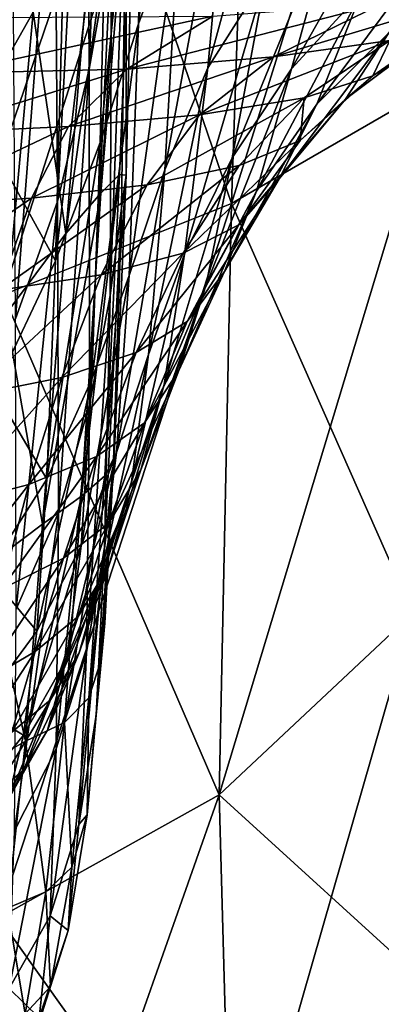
# Model space of a CAD drawing. Extents: x -0.96 to 0.96, y -0.57 to 2.63.
# Tile 18 of 148: x 0.0302 to 0.0725, y -0.4453 to -0.3301. Entities that reach past the tile are written whole.
import ezdxf

# ---------------------------------------------------------------- set-up
doc = ezdxf.new("R2010")
doc.units = 0
doc.layers.add('Brakiri_Cruiser_Main_Texture', color=7, linetype='CONTINUOUS')

msp = doc.modelspace()

# ---------------------------------------------------------------- linework, layer by layer
at = {"layer": 'Brakiri_Cruiser_Main_Texture'}
for points in [[(0.054993, -0.351581, 0.141132), (0.057754, -0.269713, 0.155286), (0.083148, -0.261145, 0.141698)], [(0.054993, -0.351581, 0.141132), (0.083148, -0.261145, 0.141698), (0.078568, -0.33798, 0.130217)], [(0.078568, -0.33798, -0.130217), (0.083148, -0.261145, -0.141698), (0.057754, -0.269713, -0.155286)], [(0.038333, -0.33587, 0.684898), (0.038069, -0.286429, 0.731049), (0.040882, -0.267973, 0.709501)], [(0.038333, -0.33587, 0.684898), (0.040882, -0.267973, 0.709501), (0.040964, -0.321065, 0.667085)], [(0.028281, -0.362271, 0.148112), (0.029482, -0.276826, 0.163831), (0.057754, -0.269713, 0.155286)], [(0.028281, -0.362271, 0.148112), (0.057754, -0.269713, 0.155286), (0.054993, -0.351581, 0.141132)], [(0.054993, -0.351581, -0.141132), (0.057754, -0.269713, -0.155286), (0.029482, -0.276826, -0.163831)], [(0.078568, -0.33798, -0.130217), (0.057754, -0.269713, -0.155286), (0.054993, -0.351581, -0.141132)], [(0.054993, -0.351581, -0.141132), (0.029482, -0.276826, -0.163831), (0.028281, -0.362271, -0.148112)], [(0.050317, -0.277247, -0.632953), (0.04504, -0.290859, -0.679817), (0.044125, -0.330538, -0.644456)], [(0.050317, -0.277247, -0.632953), (0.044125, -0.330538, -0.644456), (0.048915, -0.31756, -0.608337)], [(0.03463, -0.351322, 0.69927), (0.034334, -0.305556, 0.748216), (0.038069, -0.286429, 0.731049)], [(0.03463, -0.351322, 0.69927), (0.038069, -0.286429, 0.731049), (0.038333, -0.33587, 0.684898)], [(0.04504, -0.290859, -0.679817), (0.040527, -0.306527, -0.735696), (0.039623, -0.344441, -0.684393)], [(0.04504, -0.290859, -0.679817), (0.039623, -0.344441, -0.684393), (0.044125, -0.330538, -0.644456)], [(0.063309, -0.295192, -0.544816), (0.05495, -0.305707, -0.574091), (0.052215, -0.335704, -0.552072)], [(0.063309, -0.295192, -0.544816), (0.052215, -0.335704, -0.552072), (0.059058, -0.324883, -0.526281)], [(0.043787, -0.301049, 0.588773), (0.042727, -0.30374, 0.558519), (0.039709, -0.350373, 0.548816)], [(0.043787, -0.301049, 0.588773), (0.039709, -0.350373, 0.548816), (0.041877, -0.348173, 0.571762)], [(0.043708, -0.302725, 0.618335), (0.043787, -0.301049, 0.588773), (0.041877, -0.348173, 0.571762)], [(0.043708, -0.302725, 0.618335), (0.041877, -0.348173, 0.571762), (0.042657, -0.348255, 0.5949)], [(0.042697, -0.30924, 0.645131), (0.043708, -0.302725, 0.618335), (0.042657, -0.348255, 0.5949)], [(0.042727, -0.30374, 0.558519), (0.039179, -0.312542, 0.531749), (0.035603, -0.355075, 0.528603)], [(0.042727, -0.30374, 0.558519), (0.035603, -0.355075, 0.528603), (0.039709, -0.350373, 0.548816)], [(0.029719, -0.365082, 0.710675), (0.029456, -0.322594, 0.761818), (0.034334, -0.305556, 0.748216)], [(0.029719, -0.365082, 0.710675), (0.034334, -0.305556, 0.748216), (0.03463, -0.351322, 0.69927)], [(0.05495, -0.305707, -0.574091), (0.048915, -0.31756, -0.608337), (0.047206, -0.347624, -0.581357)], [(0.05495, -0.305707, -0.574091), (0.047206, -0.347624, -0.581357), (0.052215, -0.335704, -0.552072)], [(0.040527, -0.306527, -0.735696), (0.035306, -0.324873, -0.788166), (0.034377, -0.358298, -0.720708)], [(0.040527, -0.306527, -0.735696), (0.034377, -0.358298, -0.720708), (0.039623, -0.344441, -0.684393)], [(0.077709, -0.308141, -0.482502), (0.067601, -0.315562, -0.503315), (0.061998, -0.335818, -0.486151)], [(0.077709, -0.308141, -0.482502), (0.061998, -0.335818, -0.486151), (0.070256, -0.326815, -0.466863)], [(0.0408, -0.362348, 0.633323), (0.040964, -0.321065, 0.667085), (0.042697, -0.30924, 0.645131)], [(0.0408, -0.362348, 0.633323), (0.042697, -0.30924, 0.645131), (0.042123, -0.352128, 0.616652)], [(0.042697, -0.30924, 0.645131), (0.042657, -0.348255, 0.5949), (0.042123, -0.352128, 0.616652)], [(0.035603, -0.355075, 0.528603), (0.039179, -0.312542, 0.531749), (0.031797, -0.329198, 0.512635)], [(0.067601, -0.315562, -0.503315), (0.059058, -0.324883, -0.526281), (0.055087, -0.346247, -0.507109)], [(0.067601, -0.315562, -0.503315), (0.055087, -0.346247, -0.507109), (0.061998, -0.335818, -0.486151)], [(0.048915, -0.31756, -0.608337), (0.044125, -0.330538, -0.644456), (0.043022, -0.35999, -0.611701)], [(0.048915, -0.31756, -0.608337), (0.043022, -0.35999, -0.611701), (0.047206, -0.347624, -0.581357)], [(0.031797, -0.329198, 0.512635), (0.024716, -0.320221, 0.494243), (0.02201, -0.34633, 0.500128)], [(0.035306, -0.324873, -0.788166), (0.028028, -0.320072, -0.930587), (0.027908, -0.346514, -0.824802)], [(0.079908, -0.31985, -0.449193), (0.070256, -0.326815, -0.466863), (0.064971, -0.339967, -0.451015)], [(0.079908, -0.31985, -0.449193), (0.064971, -0.339967, -0.451015), (0.07339, -0.331592, -0.434432)], [(0.038384, -0.375094, 0.646907), (0.038333, -0.33587, 0.684898), (0.040964, -0.321065, 0.667085)], [(0.038384, -0.375094, 0.646907), (0.040964, -0.321065, 0.667085), (0.0408, -0.362348, 0.633323)], [(0.034377, -0.358298, -0.720708), (0.035306, -0.324873, -0.788166), (0.027908, -0.346514, -0.824802)], [(0.059058, -0.324883, -0.526281), (0.052215, -0.335704, -0.552072), (0.049476, -0.357491, -0.529787)], [(0.059058, -0.324883, -0.526281), (0.049476, -0.357491, -0.529787), (0.055087, -0.346247, -0.507109)], [(0.070256, -0.326815, -0.466863), (0.061998, -0.335818, -0.486151), (0.057908, -0.350118, -0.469352)], [(0.070256, -0.326815, -0.466863), (0.057908, -0.350118, -0.469352), (0.064971, -0.339967, -0.451015)], [(0.087522, -0.326065, -0.36688), (0.073537, -0.332488, -0.375241), (0.059891, -0.334428, -0.367333)], [(0.087522, -0.326065, -0.36688), (0.059891, -0.334428, -0.367333), (0.072747, -0.328142, -0.358776)], [(0.072747, -0.328142, -0.358776), (0.059891, -0.334428, -0.367333), (0.042731, -0.335856, -0.361446)], [(0.072747, -0.328142, -0.358776), (0.042731, -0.335856, -0.361446), (0.052796, -0.329639, -0.352391)], [(0.028583, -0.364516, 0.514254), (0.031797, -0.329198, 0.512635), (0.02201, -0.34633, 0.500128)], [(0.035603, -0.355075, 0.528603), (0.031797, -0.329198, 0.512635), (0.028583, -0.364516, 0.514254)], [(0.052796, -0.329639, -0.352391), (0.042731, -0.335856, -0.361446), (0.021951, -0.336343, -0.357492)], [(0.052796, -0.329639, -0.352391), (0.021951, -0.336343, -0.357492), (0.027688, -0.329812, -0.347549)], [(0.044125, -0.330538, -0.644456), (0.039623, -0.344441, -0.684393), (0.03865, -0.372147, -0.640668)], [(0.044125, -0.330538, -0.644456), (0.03865, -0.372147, -0.640668), (0.043022, -0.35999, -0.611701)], [(0.071541, -0.336652, -0.395129), (0.073537, -0.332488, -0.375241), (0.082504, -0.330323, -0.385153)], [(0.077495, -0.332502, -0.407114), (0.071541, -0.336652, -0.395129), (0.082504, -0.330323, -0.385153)], [(0.07339, -0.331592, -0.434432), (0.064971, -0.339967, -0.451015), (0.060587, -0.348688, -0.435704)], [(0.07339, -0.331592, -0.434432), (0.060587, -0.348688, -0.435704), (0.068321, -0.33937, -0.420216)], [(0.07339, -0.331592, -0.434432), (0.068321, -0.33937, -0.420216), (0.077495, -0.332502, -0.407114)], [(0.073537, -0.332488, -0.375241), (0.063479, -0.339227, -0.38474), (0.051252, -0.341189, -0.376468)], [(0.073537, -0.332488, -0.375241), (0.051252, -0.341189, -0.376468), (0.059891, -0.334428, -0.367333)], [(0.071541, -0.336652, -0.395129), (0.063479, -0.339227, -0.38474), (0.073537, -0.332488, -0.375241)], [(0.068321, -0.33937, -0.420216), (0.071541, -0.336652, -0.395129), (0.077495, -0.332502, -0.407114)], [(0.059891, -0.334428, -0.367333), (0.051252, -0.341189, -0.376468), (0.035903, -0.342564, -0.370417)], [(0.059891, -0.334428, -0.367333), (0.035903, -0.342564, -0.370417), (0.042731, -0.335856, -0.361446)], [(0.042731, -0.335856, -0.361446), (0.035903, -0.342564, -0.370417), (0.018472, -0.343382, -0.36669)], [(0.042731, -0.335856, -0.361446), (0.018472, -0.343382, -0.36669), (0.021951, -0.336343, -0.357492)], [(0.034729, -0.387712, 0.658654), (0.03463, -0.351322, 0.69927), (0.038333, -0.33587, 0.684898)], [(0.034729, -0.387712, 0.658654), (0.038333, -0.33587, 0.684898), (0.038384, -0.375094, 0.646907)], [(0.052215, -0.335704, -0.552072), (0.047206, -0.347624, -0.581357), (0.045295, -0.369223, -0.554836)], [(0.052215, -0.335704, -0.552072), (0.045295, -0.369223, -0.554836), (0.049476, -0.357491, -0.529787)], [(0.061998, -0.335818, -0.486151), (0.055087, -0.346247, -0.507109), (0.051974, -0.361222, -0.488874)], [(0.061998, -0.335818, -0.486151), (0.051974, -0.361222, -0.488874), (0.057908, -0.350118, -0.469352)], [(0.068321, -0.33937, -0.420216), (0.063044, -0.344211, -0.40718), (0.071541, -0.336652, -0.395129)], [(0.063044, -0.344211, -0.40718), (0.063479, -0.339227, -0.38474), (0.071541, -0.336652, -0.395129)], [(0.053542, -0.420753, 0.121892), (0.054993, -0.351581, 0.141132), (0.078568, -0.33798, 0.130217)], [(0.053542, -0.420753, 0.121892), (0.078568, -0.33798, 0.130217), (0.076211, -0.399519, 0.114137)], [(0.076211, -0.399519, -0.114137), (0.078568, -0.33798, -0.130217), (0.054993, -0.351581, -0.141132)], [(0.063479, -0.339227, -0.38474), (0.055898, -0.347141, -0.395956), (0.04511, -0.349375, -0.387083)], [(0.063479, -0.339227, -0.38474), (0.04511, -0.349375, -0.387083), (0.051252, -0.341189, -0.376468)], [(0.068321, -0.33937, -0.420216), (0.060587, -0.348688, -0.435704), (0.05584, -0.35407, -0.421677)], [(0.068321, -0.33937, -0.420216), (0.05584, -0.35407, -0.421677), (0.063044, -0.344211, -0.40718)], [(0.063044, -0.344211, -0.40718), (0.055898, -0.347141, -0.395956), (0.063479, -0.339227, -0.38474)], [(0.064971, -0.339967, -0.451015), (0.057908, -0.350118, -0.469352), (0.054172, -0.35952, -0.453082)], [(0.064971, -0.339967, -0.451015), (0.054172, -0.35952, -0.453082), (0.060587, -0.348688, -0.435704)], [(0.051252, -0.341189, -0.376468), (0.04511, -0.349375, -0.387083), (0.031591, -0.350948, -0.380632)], [(0.051252, -0.341189, -0.376468), (0.031591, -0.350948, -0.380632), (0.035903, -0.342564, -0.370417)], [(0.035903, -0.342564, -0.370417), (0.031591, -0.350948, -0.380632), (0.016251, -0.351881, -0.376689)], [(0.035903, -0.342564, -0.370417), (0.016251, -0.351881, -0.376689), (0.018472, -0.343382, -0.36669)], [(0.039623, -0.344441, -0.684393), (0.034377, -0.358298, -0.720708), (0.033368, -0.383814, -0.666007)], [(0.039623, -0.344441, -0.684393), (0.033368, -0.383814, -0.666007), (0.03865, -0.372147, -0.640668)], [(0.063044, -0.344211, -0.40718), (0.05584, -0.35407, -0.421677), (0.049352, -0.357394, -0.409585)], [(0.063044, -0.344211, -0.40718), (0.049352, -0.357394, -0.409585), (0.055898, -0.347141, -0.395956)], [(0.034377, -0.358298, -0.720708), (0.027908, -0.346514, -0.824802), (0.027226, -0.37342, -0.746168)], [(0.055087, -0.346247, -0.507109), (0.049476, -0.357491, -0.529787), (0.047117, -0.372741, -0.509613)], [(0.055087, -0.346247, -0.507109), (0.047117, -0.372741, -0.509613), (0.051974, -0.361222, -0.488874)], [(0.055898, -0.347141, -0.395956), (0.049352, -0.357394, -0.409585), (0.039744, -0.359937, -0.400079)], [(0.055898, -0.347141, -0.395956), (0.039744, -0.359937, -0.400079), (0.04511, -0.349375, -0.387083)], [(0.047206, -0.347624, -0.581357), (0.043022, -0.35999, -0.611701), (0.041516, -0.380721, -0.58013)], [(0.047206, -0.347624, -0.581357), (0.041516, -0.380721, -0.58013), (0.045295, -0.369223, -0.554836)], [(0.041877, -0.348173, 0.571762), (0.039709, -0.350373, 0.548816), (0.037435, -0.385809, 0.542518)], [(0.041877, -0.348173, 0.571762), (0.037435, -0.385809, 0.542518), (0.040171, -0.383427, 0.560504)], [(0.042657, -0.348255, 0.5949), (0.041877, -0.348173, 0.571762), (0.040171, -0.383427, 0.560504)], [(0.042657, -0.348255, 0.5949), (0.040171, -0.383427, 0.560504), (0.041272, -0.381241, 0.579566)], [(0.042123, -0.352128, 0.616652), (0.042657, -0.348255, 0.5949), (0.041272, -0.381241, 0.579566)], [(0.060587, -0.348688, -0.435704), (0.054172, -0.35952, -0.453082), (0.049805, -0.36537, -0.438106)], [(0.060587, -0.348688, -0.435704), (0.049805, -0.36537, -0.438106), (0.05584, -0.35407, -0.421677)], [(0.04511, -0.349375, -0.387083), (0.039744, -0.359937, -0.400079), (0.027796, -0.361728, -0.393213)], [(0.04511, -0.349375, -0.387083), (0.027796, -0.361728, -0.393213), (0.031591, -0.350948, -0.380632)], [(0.057908, -0.350118, -0.469352), (0.051974, -0.361222, -0.488874), (0.048842, -0.371119, -0.471761)], [(0.057908, -0.350118, -0.469352), (0.048842, -0.371119, -0.471761), (0.054172, -0.35952, -0.453082)], [(0.031591, -0.350948, -0.380632), (0.027796, -0.361728, -0.393213), (0.014288, -0.362795, -0.389038)], [(0.031591, -0.350948, -0.380632), (0.014288, -0.362795, -0.389038), (0.016251, -0.351881, -0.376689)], [(0.029802, -0.399034, 0.668032), (0.029719, -0.365082, 0.710675), (0.03463, -0.351322, 0.69927)], [(0.029802, -0.399034, 0.668032), (0.03463, -0.351322, 0.69927), (0.034729, -0.387712, 0.658654)], [(0.039709, -0.350373, 0.548816), (0.035603, -0.355075, 0.528603), (0.032884, -0.389099, 0.527106)], [(0.039709, -0.350373, 0.548816), (0.032884, -0.389099, 0.527106), (0.037435, -0.385809, 0.542518)], [(0.027734, -0.435144, 0.127148), (0.028281, -0.362271, 0.148112), (0.054993, -0.351581, 0.141132)], [(0.027734, -0.435144, 0.127148), (0.054993, -0.351581, 0.141132), (0.053542, -0.420753, 0.121892)], [(0.053542, -0.420753, -0.121892), (0.054993, -0.351581, -0.141132), (0.028281, -0.362271, -0.148112)], [(0.040136, -0.391835, 0.608124), (0.0408, -0.362348, 0.633323), (0.042123, -0.352128, 0.616652)], [(0.040136, -0.391835, 0.608124), (0.042123, -0.352128, 0.616652), (0.04113, -0.382845, 0.596505)], [(0.042123, -0.352128, 0.616652), (0.041272, -0.381241, 0.579566), (0.04113, -0.382845, 0.596505)], [(0.076211, -0.399519, -0.114137), (0.054993, -0.351581, -0.141132), (0.053542, -0.420753, -0.121892)], [(0.05584, -0.35407, -0.421677), (0.049805, -0.36537, -0.438106), (0.043824, -0.369011, -0.425187)], [(0.05584, -0.35407, -0.421677), (0.043824, -0.369011, -0.425187), (0.049352, -0.357394, -0.409585)], [(0.032884, -0.389099, 0.527106), (0.035603, -0.355075, 0.528603), (0.028583, -0.364516, 0.514254)], [(0.049352, -0.357394, -0.409585), (0.043824, -0.369011, -0.425187), (0.035141, -0.371942, -0.415107)], [(0.049352, -0.357394, -0.409585), (0.035141, -0.371942, -0.415107), (0.039744, -0.359937, -0.400079)], [(0.049476, -0.357491, -0.529787), (0.045295, -0.369223, -0.554836), (0.043285, -0.384139, -0.531598)], [(0.049476, -0.357491, -0.529787), (0.043285, -0.384139, -0.531598), (0.047117, -0.372741, -0.509613)], [(0.033368, -0.383814, -0.666007), (0.034377, -0.358298, -0.720708), (0.027226, -0.37342, -0.746168)], [(0.039744, -0.359937, -0.400079), (0.035141, -0.371942, -0.415107), (0.02451, -0.374029, -0.407883)], [(0.039744, -0.359937, -0.400079), (0.02451, -0.374029, -0.407883), (0.027796, -0.361728, -0.393213)], [(0.043022, -0.35999, -0.611701), (0.03865, -0.372147, -0.640668), (0.037401, -0.391635, -0.60373)], [(0.043022, -0.35999, -0.611701), (0.037401, -0.391635, -0.60373), (0.041516, -0.380721, -0.58013)], [(0.054172, -0.35952, -0.453082), (0.048842, -0.371119, -0.471761), (0.044813, -0.377248, -0.455951)], [(0.054172, -0.35952, -0.453082), (0.044813, -0.377248, -0.455951), (0.049805, -0.36537, -0.438106)], [(0.051974, -0.361222, -0.488874), (0.047117, -0.372741, -0.509613), (0.044366, -0.382733, -0.491151)], [(0.051974, -0.361222, -0.488874), (0.044366, -0.382733, -0.491151), (0.048842, -0.371119, -0.471761)], [(0.053542, -0.420753, -0.121892), (0.028281, -0.362271, -0.148112), (0.027734, -0.435144, -0.127148)], [(0.038012, -0.404065, 0.616965), (0.038384, -0.375094, 0.646907), (0.0408, -0.362348, 0.633323)], [(0.038012, -0.404065, 0.616965), (0.0408, -0.362348, 0.633323), (0.040136, -0.391835, 0.608124)], [(0.032884, -0.389099, 0.527106), (0.028583, -0.364516, 0.514254), (0.026337, -0.394012, 0.515765)], [(0.049805, -0.36537, -0.438106), (0.044813, -0.377248, -0.455951), (0.039192, -0.381173, -0.442338)], [(0.049805, -0.36537, -0.438106), (0.039192, -0.381173, -0.442338), (0.043824, -0.369011, -0.425187)], [(0.043824, -0.369011, -0.425187), (0.039192, -0.381173, -0.442338), (0.031289, -0.384458, -0.431816)], [(0.043824, -0.369011, -0.425187), (0.031289, -0.384458, -0.431816), (0.035141, -0.371942, -0.415107)], [(0.045295, -0.369223, -0.554836), (0.041516, -0.380721, -0.58013), (0.039721, -0.394996, -0.5532)], [(0.045295, -0.369223, -0.554836), (0.039721, -0.394996, -0.5532), (0.043285, -0.384139, -0.531598)], [(0.035141, -0.371942, -0.415107), (0.031289, -0.384458, -0.431816), (0.021724, -0.386959, -0.424384)], [(0.035141, -0.371942, -0.415107), (0.021724, -0.386959, -0.424384), (0.02451, -0.374029, -0.407883)], [(0.048842, -0.371119, -0.471761), (0.044366, -0.382733, -0.491151), (0.040635, -0.388996, -0.474714)], [(0.048842, -0.371119, -0.471761), (0.040635, -0.388996, -0.474714), (0.044813, -0.377248, -0.455951)], [(0.03865, -0.372147, -0.640668), (0.033368, -0.383814, -0.666007), (0.03221, -0.401614, -0.623697)], [(0.03865, -0.372147, -0.640668), (0.03221, -0.401614, -0.623697), (0.037401, -0.391635, -0.60373)], [(0.047117, -0.372741, -0.509613), (0.043285, -0.384139, -0.531598), (0.040694, -0.393868, -0.511374)], [(0.047117, -0.372741, -0.509613), (0.040694, -0.393868, -0.511374), (0.044366, -0.382733, -0.491151)], [(0.033368, -0.383814, -0.666007), (0.027226, -0.37342, -0.746168), (0.026454, -0.394712, -0.685467)], [(0.034483, -0.415393, 0.625571), (0.034729, -0.387712, 0.658654), (0.038384, -0.375094, 0.646907)], [(0.034483, -0.415393, 0.625571), (0.038384, -0.375094, 0.646907), (0.038012, -0.404065, 0.616965)], [(0.044813, -0.377248, -0.455951), (0.040635, -0.388996, -0.474714), (0.035336, -0.393059, -0.460613)], [(0.044813, -0.377248, -0.455951), (0.035336, -0.393059, -0.460613), (0.039192, -0.381173, -0.442338)], [(0.039192, -0.381173, -0.442338), (0.035336, -0.393059, -0.460613), (0.028069, -0.396704, -0.449872)], [(0.039192, -0.381173, -0.442338), (0.028069, -0.396704, -0.449872), (0.031289, -0.384458, -0.431816)], [(0.041516, -0.380721, -0.58013), (0.037401, -0.391635, -0.60373), (0.035672, -0.404892, -0.572791)], [(0.041516, -0.380721, -0.58013), (0.035672, -0.404892, -0.572791), (0.039721, -0.394996, -0.5532)], [(0.041272, -0.381241, 0.579566), (0.040171, -0.383427, 0.560504), (0.038303, -0.409432, 0.554854)], [(0.041272, -0.381241, 0.579566), (0.038303, -0.409432, 0.554854), (0.039702, -0.405065, 0.571589)], [(0.04113, -0.382845, 0.596505), (0.041272, -0.381241, 0.579566), (0.039702, -0.405065, 0.571589)], [(0.040171, -0.383427, 0.560504), (0.037435, -0.385809, 0.542518), (0.035438, -0.412308, 0.539909)], [(0.040171, -0.383427, 0.560504), (0.035438, -0.412308, 0.539909), (0.038303, -0.409432, 0.554854)], [(0.044366, -0.382733, -0.491151), (0.040694, -0.393868, -0.511374), (0.037042, -0.399905, -0.493896)], [(0.044366, -0.382733, -0.491151), (0.037042, -0.399905, -0.493896), (0.040635, -0.388996, -0.474714)], [(0.039168, -0.411447, 0.58819), (0.040136, -0.391835, 0.608124), (0.04113, -0.382845, 0.596505)], [(0.039168, -0.411447, 0.58819), (0.04113, -0.382845, 0.596505), (0.040164, -0.400673, 0.584866)], [(0.04113, -0.382845, 0.596505), (0.039702, -0.405065, 0.571589), (0.040164, -0.400673, 0.584866)], [(0.031289, -0.384458, -0.431816), (0.028069, -0.396704, -0.449872), (0.01943, -0.399625, -0.442456)], [(0.031289, -0.384458, -0.431816), (0.01943, -0.399625, -0.442456), (0.021724, -0.386959, -0.424384)], [(0.03221, -0.401614, -0.623697), (0.033368, -0.383814, -0.666007), (0.026454, -0.394712, -0.685467)], [(0.043285, -0.384139, -0.531598), (0.039721, -0.394996, -0.5532), (0.037158, -0.404155, -0.530587)], [(0.043285, -0.384139, -0.531598), (0.037158, -0.404155, -0.530587), (0.040694, -0.393868, -0.511374)], [(0.037435, -0.385809, 0.542518), (0.032884, -0.389099, 0.527106), (0.030879, -0.4145, 0.527379)], [(0.037435, -0.385809, 0.542518), (0.030879, -0.4145, 0.527379), (0.035438, -0.412308, 0.539909)], [(0.029591, -0.424971, 0.633058), (0.029802, -0.399034, 0.668032), (0.034729, -0.387712, 0.658654)], [(0.029591, -0.424971, 0.633058), (0.034729, -0.387712, 0.658654), (0.034483, -0.415393, 0.625571)], [(0.030879, -0.4145, 0.527379), (0.032884, -0.389099, 0.527106), (0.026337, -0.394012, 0.515765)], [(0.040635, -0.388996, -0.474714), (0.037042, -0.399905, -0.493896), (0.032031, -0.404, -0.479605)], [(0.040635, -0.388996, -0.474714), (0.032031, -0.404, -0.479605), (0.035336, -0.393059, -0.460613)], [(0.037401, -0.391635, -0.60373), (0.03221, -0.401614, -0.623697), (0.030668, -0.413782, -0.588928)], [(0.037401, -0.391635, -0.60373), (0.030668, -0.413782, -0.588928), (0.035672, -0.404892, -0.572791)], [(0.037118, -0.42423, 0.593177), (0.038012, -0.404065, 0.616965), (0.040136, -0.391835, 0.608124)], [(0.037118, -0.42423, 0.593177), (0.040136, -0.391835, 0.608124), (0.039168, -0.411447, 0.58819)], [(0.035336, -0.393059, -0.460613), (0.032031, -0.404, -0.479605), (0.025367, -0.407899, -0.468942)], [(0.035336, -0.393059, -0.460613), (0.025367, -0.407899, -0.468942), (0.028069, -0.396704, -0.449872)], [(0.040694, -0.393868, -0.511374), (0.037158, -0.404155, -0.530587), (0.033801, -0.409636, -0.512201)], [(0.040694, -0.393868, -0.511374), (0.033801, -0.409636, -0.512201), (0.037042, -0.399905, -0.493896)], [(0.030879, -0.4145, 0.527379), (0.026337, -0.394012, 0.515765), (0.024577, -0.418078, 0.518199)], [(0.03221, -0.401614, -0.623697), (0.026454, -0.394712, -0.685467), (0.025492, -0.410682, -0.638275)], [(0.039721, -0.394996, -0.5532), (0.035672, -0.404892, -0.572791), (0.033439, -0.413202, -0.547707)], [(0.039721, -0.394996, -0.5532), (0.033439, -0.413202, -0.547707), (0.037158, -0.404155, -0.530587)], [(0.053542, -0.420753, 0.121892), (0.076211, -0.399519, 0.114137), (0.078568, -0.443547, 0.091662)], [(0.054993, -0.473432, -0.09663), (0.076211, -0.399519, -0.114137), (0.053542, -0.420753, -0.121892)], [(0.054993, -0.473432, -0.09663), (0.078568, -0.443547, -0.091662), (0.076211, -0.399519, -0.114137)], [(0.037042, -0.399905, -0.493896), (0.033801, -0.409636, -0.512201), (0.029296, -0.41343, -0.497853)], [(0.037042, -0.399905, -0.493896), (0.029296, -0.41343, -0.497853), (0.032031, -0.404, -0.479605)], [(0.039702, -0.405065, 0.571589), (0.039168, -0.411447, 0.58819), (0.040164, -0.400673, 0.584866)], [(0.030668, -0.413782, -0.588928), (0.03221, -0.401614, -0.623697), (0.025492, -0.410682, -0.638275)], [(0.032031, -0.404, -0.479605), (0.029296, -0.41343, -0.497853), (0.023206, -0.417505, -0.488259)], [(0.032031, -0.404, -0.479605), (0.023206, -0.417505, -0.488259), (0.025367, -0.407899, -0.468942)], [(0.037158, -0.404155, -0.530587), (0.033439, -0.413202, -0.547707), (0.03068, -0.417846, -0.528333)], [(0.037158, -0.404155, -0.530587), (0.03068, -0.417846, -0.528333), (0.033801, -0.409636, -0.512201)], [(0.033773, -0.434924, 0.598985), (0.034483, -0.415393, 0.625571), (0.038012, -0.404065, 0.616965)], [(0.033773, -0.434924, 0.598985), (0.038012, -0.404065, 0.616965), (0.037118, -0.42423, 0.593177)], [(0.035672, -0.404892, -0.572791), (0.030668, -0.413782, -0.588928), (0.028888, -0.421171, -0.561552)], [(0.035672, -0.404892, -0.572791), (0.028888, -0.421171, -0.561552), (0.033439, -0.413202, -0.547707)], [(0.038303, -0.409432, 0.554854), (0.038097, -0.423109, 0.570225), (0.039702, -0.405065, 0.571589)], [(0.039702, -0.405065, 0.571589), (0.038097, -0.423109, 0.570225), (0.039168, -0.411447, 0.58819)], [(0.033801, -0.409636, -0.512201), (0.03068, -0.417846, -0.528333), (0.026902, -0.421036, -0.514754)], [(0.033801, -0.409636, -0.512201), (0.026902, -0.421036, -0.514754), (0.029296, -0.41343, -0.497853)], [(0.035438, -0.412308, 0.539909), (0.036323, -0.429207, 0.554496), (0.038303, -0.409432, 0.554854)], [(0.038303, -0.409432, 0.554854), (0.036323, -0.429207, 0.554496), (0.038097, -0.423109, 0.570225)], [(0.030668, -0.413782, -0.588928), (0.025492, -0.410682, -0.638275), (0.024244, -0.42162, -0.600166)], [(0.030879, -0.4145, 0.527379), (0.03325, -0.432131, 0.541271), (0.035438, -0.412308, 0.539909)], [(0.035438, -0.412308, 0.539909), (0.03325, -0.432131, 0.541271), (0.036323, -0.429207, 0.554496)], [(0.038097, -0.423109, 0.570225), (0.037118, -0.42423, 0.593177), (0.039168, -0.411447, 0.58819)], [(0.033439, -0.413202, -0.547707), (0.028888, -0.421171, -0.561552), (0.026873, -0.42479, -0.540296)], [(0.033439, -0.413202, -0.547707), (0.026873, -0.42479, -0.540296), (0.03068, -0.417846, -0.528333)], [(0.028888, -0.421171, -0.561552), (0.030668, -0.413782, -0.588928), (0.024244, -0.42162, -0.600166)], [(0.02878, -0.434043, 0.530614), (0.030879, -0.4145, 0.527379), (0.024577, -0.418078, 0.518199)], [(0.030879, -0.4145, 0.527379), (0.02878, -0.434043, 0.530614), (0.03325, -0.432131, 0.541271)], [(0.028974, -0.443415, 0.604921), (0.029591, -0.424971, 0.633058), (0.034483, -0.415393, 0.625571)], [(0.028974, -0.443415, 0.604921), (0.034483, -0.415393, 0.625571), (0.033773, -0.434924, 0.598985)], [(0.03068, -0.417846, -0.528333), (0.026873, -0.42479, -0.540296), (0.025039, -0.425424, -0.527027)], [(0.03068, -0.417846, -0.528333), (0.025039, -0.425424, -0.527027), (0.026902, -0.421036, -0.514754)], [(0.027734, -0.435144, 0.127148), (0.053542, -0.420753, 0.121892), (0.054993, -0.473432, 0.09663)], [(0.028281, -0.492545, -0.100534), (0.053542, -0.420753, -0.121892), (0.027734, -0.435144, -0.127148)], [(0.028281, -0.492545, -0.100534), (0.054993, -0.473432, -0.09663), (0.053542, -0.420753, -0.121892)], [(0.053542, -0.420753, 0.121892), (0.078568, -0.443547, 0.091662), (0.054993, -0.473432, 0.09663)], [(0.036323, -0.429207, 0.554496), (0.035881, -0.436624, 0.573104), (0.038097, -0.423109, 0.570225)], [(0.038097, -0.423109, 0.570225), (0.035881, -0.436624, 0.573104), (0.037118, -0.42423, 0.593177)], [(0.035881, -0.436624, 0.573104), (0.033773, -0.434924, 0.598985), (0.037118, -0.42423, 0.593177)], [(0.03325, -0.432131, 0.541271), (0.033828, -0.44317, 0.557372), (0.036323, -0.429207, 0.554496)], [(0.036323, -0.429207, 0.554496), (0.033828, -0.44317, 0.557372), (0.035881, -0.436624, 0.573104)], [(0.02878, -0.434043, 0.530614), (0.030832, -0.446397, 0.544986), (0.03325, -0.432131, 0.541271)], [(0.03325, -0.432131, 0.541271), (0.030832, -0.446397, 0.544986), (0.033828, -0.44317, 0.557372)], [(0.02878, -0.434043, 0.530614), (0.026737, -0.448284, 0.535319), (0.030832, -0.446397, 0.544986)], [(0.027734, -0.435144, 0.127148), (0.054993, -0.473432, 0.09663), (0.028281, -0.492545, 0.100534)], [(0.032481, -0.446864, 0.577859), (0.028974, -0.443415, 0.604921), (0.033773, -0.434924, 0.598985)], [(0.035881, -0.436624, 0.573104), (0.032481, -0.446864, 0.577859), (0.033773, -0.434924, 0.598985)], [(0.033828, -0.44317, 0.557372), (0.032481, -0.446864, 0.577859), (0.035881, -0.436624, 0.573104)], [(0.032481, -0.446864, 0.577859), (0.027867, -0.454777, 0.582551), (0.028974, -0.443415, 0.604921)], [(0.030832, -0.446397, 0.544986), (0.030605, -0.453276, 0.561554), (0.033828, -0.44317, 0.557372)], [(0.033828, -0.44317, 0.557372), (0.030605, -0.453276, 0.561554), (0.032481, -0.446864, 0.577859)], [(0.054993, -0.473432, 0.09663), (0.078568, -0.443547, 0.091662), (0.082826, -0.473432, 0.064159)], [(0.057539, -0.510513, -0.067129), (0.078568, -0.443547, -0.091662), (0.054993, -0.473432, -0.09663)], [(0.057539, -0.510513, -0.067129), (0.082826, -0.473432, -0.064159), (0.078568, -0.443547, -0.091662)]]:
    msp.add_3dface(points, dxfattribs=at)

doc.saveas('drawing.dxf')
